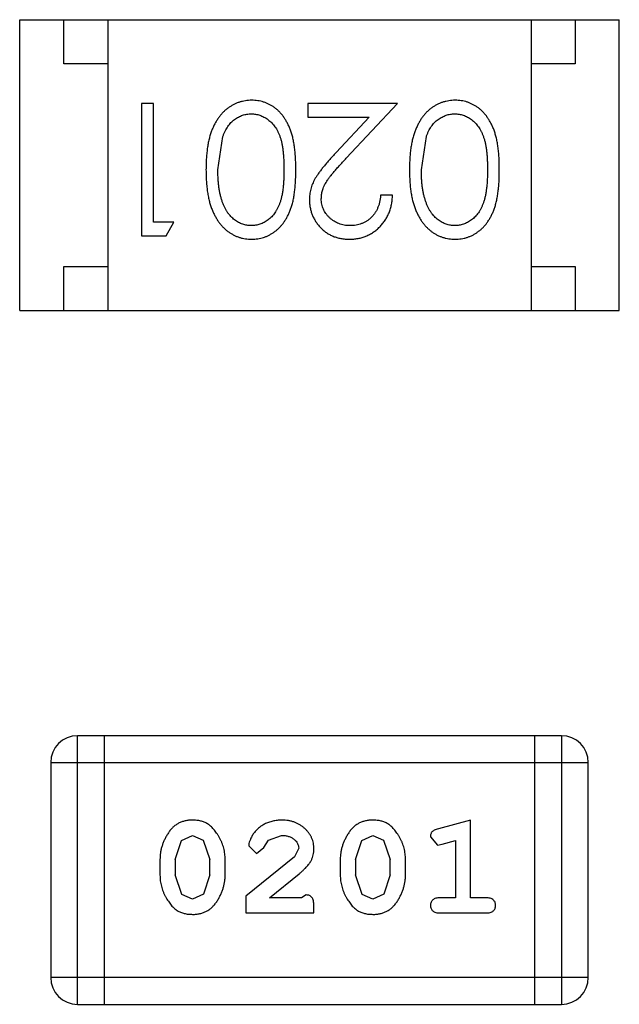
# Model space of a CAD drawing. Header units: inches. Extents: x -13 to 240, y -18 to 126.
# Tile 64 of 112: x 203.552 to 204.232, y 39.864 to 40.981. Entities that reach past the tile are written whole.
import ezdxf

# ---------------------------------------------------------------- set-up
doc = ezdxf.new("R2010")
doc.units = ezdxf.units.IN
doc.header["$LTSCALE"] = 1.21
doc.header["$MEASUREMENT"] = 0
doc.layers.get('0').update_dxf_attribs({"linetype": 'CONTINUOUS'})

msp = doc.modelspace()

# ---------------------------------------------------------------- linework, layer by layer
at = {"color": 7, "linetype": 'Continuous'}
for p, q in [((203.5517, 40.6514), (203.5517, 40.9814)), ((203.5517, 40.9814), (204.2317, 40.9814)), ((203.6017, 40.9314), (203.6017, 40.9814)), ((203.6517, 40.9814), (203.6517, 40.6514)), ((204.1317, 40.9814), (204.1317, 40.6514)), ((204.1817, 40.9814), (204.1817, 40.9314)), ((204.2317, 40.6514), (204.2317, 40.9814)), ((203.6517, 40.9314), (203.6017, 40.9314)), ((204.1817, 40.9314), (204.1317, 40.9314)), ((203.6899, 40.8862), (203.6899, 40.7362)), ((203.7033, 40.8862), (203.6899, 40.8862)), ((203.7033, 40.7515), (203.7033, 40.8862)), ((203.8783, 40.8862), (203.8783, 40.8708)), ((203.9803, 40.8862), (203.8783, 40.8862)), ((203.9221, 40.8241), (203.9803, 40.8862)), ((203.8783, 40.8708), (203.9481, 40.8708)), ((203.9481, 40.8708), (203.9106, 40.8307)), ((203.7764, 40.8112), (203.7821, 40.8489)), ((204.0072, 40.8112), (204.0129, 40.8489)), ((203.9745, 40.7823), (203.961, 40.7823)), ((203.7264, 40.7515), (203.7033, 40.7515)), ((203.7176, 40.7362), (203.7264, 40.7515)), ((203.6899, 40.7362), (203.7176, 40.7362)), ((203.6017, 40.6514), (203.6017, 40.7014)), ((203.6017, 40.7014), (203.6517, 40.7014)), ((204.1317, 40.7014), (204.1817, 40.7014)), ((204.1817, 40.7014), (204.1817, 40.6514)), ((203.5517, 40.6514), (204.2317, 40.6514)), ((203.6173, 39.864), (203.6173, 40.1688)), ((204.166, 40.1688), (203.6173, 40.1688)), ((203.6478, 39.864), (203.6478, 40.1688)), ((204.1355, 40.1688), (204.1355, 39.864)), ((204.166, 40.1688), (204.166, 39.864)), ((203.5868, 40.1384), (203.5868, 39.8945)), ((203.5868, 40.1384), (204.1964, 40.1384)), ((204.1964, 39.8945), (204.1964, 40.1384)), ((204.0631, 40.0731), (204.0265, 40.0632)), ((204.0631, 39.985), (204.0631, 40.0731)), ((203.728, 40.0282), (203.7353, 40.05)), ((203.7353, 40.05), (203.7477, 40.0558)), ((203.7477, 40.0558), (203.7598, 40.0505)), ((203.7598, 40.0505), (203.7674, 40.0282)), ((203.8287, 40.0419), (203.8337, 40.0504)), ((203.8337, 40.0504), (203.8486, 40.0558)), ((203.9326, 40.0282), (203.9398, 40.05)), ((203.9398, 40.05), (203.9522, 40.0558)), ((203.9522, 40.0558), (203.9643, 40.0505)), ((203.9643, 40.0505), (203.9719, 40.0282)), ((204.0175, 40.054), (204.0254, 40.0448)), ((204.0308, 40.0458), (204.0458, 40.0499)), ((204.0458, 40.0499), (204.0458, 39.985)), ((203.8114, 40.0438), (203.8202, 40.0353)), ((203.8202, 40.0353), (203.8287, 40.0419)), ((203.8681, 40.0412), (203.8633, 40.0315)), ((204.0254, 40.0448), (204.0308, 40.0458)), ((203.7107, 40.0285), (203.7107, 40.0107)), ((203.728, 40.0282), (203.728, 40.011)), ((203.7674, 40.011), (203.7674, 40.0282)), ((203.7847, 40.0107), (203.7847, 40.0285)), ((203.8633, 40.0315), (203.8083, 39.9866)), ((203.9152, 40.0285), (203.9152, 40.0107)), ((203.9326, 40.0282), (203.9326, 40.011)), ((203.9719, 40.011), (203.9719, 40.0282)), ((203.9892, 40.0107), (203.9892, 40.0285)), ((203.7357, 39.9887), (203.728, 40.011)), ((203.7674, 40.011), (203.7601, 39.9892)), ((203.835, 39.985), (203.8686, 40.012)), ((203.9402, 39.9887), (203.9326, 40.011)), ((203.9719, 40.011), (203.9646, 39.9892)), ((203.7478, 39.9834), (203.7357, 39.9887)), ((203.7601, 39.9892), (203.7478, 39.9834)), ((203.8083, 39.9866), (203.8083, 39.9677)), ((203.8712, 39.985), (203.835, 39.985)), ((203.8767, 39.9881), (203.8712, 39.985)), ((203.9523, 39.9834), (203.9402, 39.9887)), ((203.9646, 39.9892), (203.9523, 39.9834)), ((204.0458, 39.985), (204.0285, 39.985)), ((204.0804, 39.985), (204.0631, 39.985)), ((203.8854, 39.9677), (203.8854, 39.9755)), ((203.8083, 39.9677), (203.8854, 39.9677)), ((204.0285, 39.9677), (204.0804, 39.9677)), ((204.1964, 39.8945), (203.5868, 39.8945)), ((203.6173, 39.864), (204.166, 39.864))]:
    msp.add_line(p, q, dxfattribs=at)
for centre, start, end in [((203.6173, 40.1384), 90, 180), ((204.166, 40.1384), 0, 90), ((203.6173, 39.8945), 180, 270), ((204.166, 39.8945), 270, 0)]:
    msp.add_arc(centre, 0.0305, start, end, dxfattribs=at)
for points, knots in [([(203.8147, 40.89), (203.8135, 40.89), (203.8112, 40.8899), (203.8076, 40.8895), (203.8042, 40.8888), (203.8009, 40.8879), (203.7976, 40.8867), (203.7944, 40.8853), (203.7913, 40.8835), (203.7883, 40.8815), (203.7854, 40.8793), (203.7827, 40.8767), (203.7801, 40.874), (203.7777, 40.8709), (203.7754, 40.8676), (203.7733, 40.864), (203.7714, 40.8602), (203.7696, 40.8562), (203.768, 40.8518), (203.7667, 40.847), (203.7655, 40.8419), (203.7646, 40.8365), (203.7639, 40.8307), (203.7633, 40.8245), (203.763, 40.818), (203.763, 40.8135), (203.7629, 40.8112)], [0, 0, 0, 0, 0.033824, 0.067298, 0.10028, 0.133019, 0.165736, 0.198792, 0.232372, 0.266409, 0.301016, 0.336196, 0.371972, 0.408574, 0.446394, 0.485225, 0.525372, 0.567224, 0.611081, 0.65775, 0.70702, 0.759235, 0.814484, 0.873227, 0.934937, 1, 1, 1, 1]), ([(203.8649, 40.8112), (203.8649, 40.8136), (203.8648, 40.8182), (203.8645, 40.825), (203.864, 40.8314), (203.8633, 40.8373), (203.8624, 40.8428), (203.8614, 40.848), (203.86, 40.8527), (203.8585, 40.857), (203.8568, 40.861), (203.855, 40.8648), (203.8529, 40.8682), (203.8508, 40.8714), (203.8485, 40.8744), (203.846, 40.8771), (203.8433, 40.8796), (203.8405, 40.8818), (203.8376, 40.8837), (203.8346, 40.8854), (203.8315, 40.8868), (203.8283, 40.888), (203.825, 40.8889), (203.8217, 40.8895), (203.8182, 40.8899), (203.8159, 40.89), (203.8147, 40.89)], [0, 0, 0, 0, 0.068113, 0.132564, 0.193427, 0.250218, 0.303569, 0.353576, 0.400235, 0.443586, 0.484619, 0.524292, 0.56238, 0.599049, 0.63494, 0.669782, 0.704009, 0.737842, 0.771098, 0.803896, 0.836415, 0.868639, 0.900715, 0.933378, 0.966213, 1, 1, 1, 1]), ([(204.0455, 40.89), (204.0443, 40.89), (204.0419, 40.8899), (204.0384, 40.8895), (204.035, 40.8888), (204.0316, 40.8879), (204.0284, 40.8867), (204.0252, 40.8853), (204.0221, 40.8835), (204.0191, 40.8815), (204.0162, 40.8793), (204.0134, 40.8767), (204.0108, 40.874), (204.0084, 40.8709), (204.0062, 40.8676), (204.0041, 40.864), (204.0022, 40.8602), (204.0004, 40.8562), (203.9988, 40.8518), (203.9975, 40.847), (203.9963, 40.8419), (203.9953, 40.8365), (203.9946, 40.8307), (203.9941, 40.8245), (203.9938, 40.818), (203.9937, 40.8135), (203.9937, 40.8112)], [0, 0, 0, 0, 0.033824, 0.067298, 0.10028, 0.133019, 0.165736, 0.198792, 0.232372, 0.266409, 0.301016, 0.336196, 0.371972, 0.408574, 0.446394, 0.485225, 0.525372, 0.567224, 0.611081, 0.65775, 0.70702, 0.759235, 0.814484, 0.873227, 0.934937, 1, 1, 1, 1]), ([(204.0956, 40.8112), (204.0956, 40.8136), (204.0956, 40.8182), (204.0953, 40.825), (204.0948, 40.8314), (204.0941, 40.8373), (204.0932, 40.8428), (204.0921, 40.848), (204.0908, 40.8527), (204.0893, 40.857), (204.0876, 40.861), (204.0857, 40.8648), (204.0837, 40.8682), (204.0815, 40.8714), (204.0792, 40.8744), (204.0768, 40.8771), (204.0741, 40.8796), (204.0713, 40.8818), (204.0684, 40.8837), (204.0654, 40.8854), (204.0623, 40.8868), (204.0591, 40.888), (204.0558, 40.8889), (204.0525, 40.8895), (204.049, 40.8899), (204.0467, 40.89), (204.0455, 40.89)], [0, 0, 0, 0, 0.068113, 0.132564, 0.193427, 0.250218, 0.303569, 0.353576, 0.400235, 0.443586, 0.484619, 0.524292, 0.56238, 0.599049, 0.63494, 0.669782, 0.704009, 0.737842, 0.771098, 0.803896, 0.836415, 0.868639, 0.900715, 0.933378, 0.966213, 1, 1, 1, 1]), ([(203.7821, 40.8489), (203.7825, 40.8499), (203.7832, 40.852), (203.7846, 40.8549), (203.786, 40.8576), (203.7876, 40.8601), (203.7894, 40.8624), (203.7912, 40.8646), (203.7932, 40.8665), (203.796, 40.8687), (203.7997, 40.8711), (203.8044, 40.8731), (203.8093, 40.8744), (203.8126, 40.8745), (203.8143, 40.8746)], [0, 0, 0, 0, 0.075949, 0.148549, 0.218996, 0.286119, 0.351826, 0.416074, 0.478265, 0.540325, 0.660405, 0.774606, 0.887187, 1, 1, 1, 1]), ([(203.8143, 40.8746), (203.8159, 40.8745), (203.8192, 40.8744), (203.8241, 40.8731), (203.8288, 40.871), (203.8326, 40.8686), (203.8355, 40.8663), (203.8375, 40.8644), (203.8394, 40.8622), (203.8412, 40.8599), (203.8428, 40.8574), (203.8443, 40.8547), (203.8456, 40.8518), (203.8469, 40.8487), (203.848, 40.8453), (203.8489, 40.8415), (203.8496, 40.8374), (203.8503, 40.8329), (203.8508, 40.828), (203.8511, 40.8227), (203.8514, 40.817), (203.8514, 40.8132), (203.8514, 40.8112)], [0, 0, 0, 0, 0.060034, 0.120278, 0.182348, 0.247919, 0.281641, 0.315701, 0.350322, 0.385703, 0.421819, 0.459196, 0.497866, 0.538301, 0.58121, 0.628183, 0.679403, 0.734699, 0.794074, 0.858416, 0.927049, 1, 1, 1, 1]), ([(204.0129, 40.8489), (204.0132, 40.8499), (204.014, 40.852), (204.0153, 40.8549), (204.0168, 40.8576), (204.0184, 40.8601), (204.0202, 40.8624), (204.022, 40.8646), (204.024, 40.8665), (204.0268, 40.8687), (204.0305, 40.8711), (204.0352, 40.8731), (204.0401, 40.8744), (204.0434, 40.8745), (204.045, 40.8746)], [0, 0, 0, 0, 0.075949, 0.148549, 0.218996, 0.286119, 0.351826, 0.416074, 0.478265, 0.540325, 0.660405, 0.774606, 0.887187, 1, 1, 1, 1]), ([(204.045, 40.8746), (204.0467, 40.8745), (204.05, 40.8744), (204.0549, 40.8731), (204.0596, 40.871), (204.0634, 40.8686), (204.0662, 40.8663), (204.0683, 40.8644), (204.0702, 40.8622), (204.0719, 40.8599), (204.0736, 40.8574), (204.075, 40.8547), (204.0764, 40.8518), (204.0776, 40.8487), (204.0787, 40.8453), (204.0797, 40.8415), (204.0804, 40.8374), (204.0811, 40.8329), (204.0816, 40.828), (204.0819, 40.8227), (204.0822, 40.817), (204.0822, 40.8132), (204.0822, 40.8112)], [0, 0, 0, 0, 0.060034, 0.120278, 0.182348, 0.247919, 0.281641, 0.315701, 0.350322, 0.385703, 0.421819, 0.459196, 0.497866, 0.538301, 0.58121, 0.628183, 0.679403, 0.734699, 0.794074, 0.858416, 0.927049, 1, 1, 1, 1]), ([(203.9106, 40.8307), (203.9092, 40.8292), (203.9064, 40.8262), (203.9024, 40.8219), (203.8989, 40.8177), (203.8957, 40.8138), (203.8928, 40.8102), (203.8904, 40.8068), (203.8883, 40.8037), (203.8859, 40.7999), (203.8836, 40.7951), (203.8817, 40.7892), (203.8805, 40.7831), (203.8803, 40.779), (203.8803, 40.7769)], [0, 0, 0, 0, 0.09953, 0.192079, 0.277712, 0.357454, 0.429648, 0.495771, 0.555538, 0.608657, 0.707578, 0.804328, 0.901298, 1, 1, 1, 1]), ([(203.8937, 40.7781), (203.8938, 40.7797), (203.8939, 40.783), (203.8949, 40.7878), (203.8966, 40.7924), (203.8986, 40.7962), (203.9007, 40.7993), (203.9026, 40.802), (203.9049, 40.8049), (203.9076, 40.8082), (203.9106, 40.8118), (203.9141, 40.8156), (203.9179, 40.8198), (203.9207, 40.8226), (203.9221, 40.8241)], [0, 0, 0, 0, 0.088014, 0.174976, 0.2638, 0.355443, 0.406413, 0.465519, 0.533076, 0.609353, 0.693899, 0.787171, 0.889197, 1, 1, 1, 1]), ([(203.7629, 40.8112), (203.763, 40.8089), (203.763, 40.8044), (203.7633, 40.7979), (203.7639, 40.7916), (203.7646, 40.7858), (203.7656, 40.7803), (203.7667, 40.7752), (203.7681, 40.7705), (203.7697, 40.766), (203.7716, 40.7619), (203.7735, 40.7581), (203.7756, 40.7546), (203.7778, 40.7512), (203.7802, 40.7482), (203.7828, 40.7454), (203.7855, 40.7429), (203.7884, 40.7407), (203.7914, 40.7387), (203.7945, 40.737), (203.7976, 40.7355), (203.8009, 40.7344), (203.8042, 40.7334), (203.8076, 40.7328), (203.8112, 40.7324), (203.8135, 40.7323), (203.8147, 40.7323)], [0, 0, 0, 0, 0.065278, 0.127205, 0.186168, 0.241675, 0.294115, 0.343609, 0.390387, 0.434463, 0.476646, 0.517002, 0.555936, 0.593716, 0.630057, 0.665601, 0.700745, 0.734917, 0.768681, 0.802087, 0.834849, 0.867433, 0.900138, 0.932806, 0.966212, 1, 1, 1, 1]), ([(203.8143, 40.7477), (203.8126, 40.7478), (203.8093, 40.748), (203.8045, 40.7492), (203.7998, 40.7513), (203.7961, 40.7537), (203.7932, 40.756), (203.7912, 40.758), (203.7892, 40.7602), (203.7874, 40.7627), (203.7857, 40.7654), (203.7842, 40.7683), (203.7827, 40.7715), (203.7814, 40.7749), (203.7802, 40.7786), (203.7792, 40.7825), (203.7784, 40.7867), (203.7776, 40.7911), (203.7771, 40.7958), (203.7767, 40.8007), (203.7765, 40.8058), (203.7764, 40.8093), (203.7764, 40.8112)], [0, 0, 0, 0, 0.059689, 0.119507, 0.181075, 0.246162, 0.279894, 0.314468, 0.350403, 0.387474, 0.426147, 0.466624, 0.508745, 0.553328, 0.600058, 0.649177, 0.700552, 0.754894, 0.811825, 0.871514, 0.934319, 1, 1, 1, 1]), ([(203.8514, 40.8112), (203.8514, 40.8091), (203.8514, 40.8052), (203.8511, 40.7996), (203.8508, 40.7943), (203.8503, 40.7894), (203.8497, 40.7849), (203.8488, 40.7807), (203.8479, 40.777), (203.8468, 40.7736), (203.8456, 40.7704), (203.8442, 40.7675), (203.8427, 40.7648), (203.8411, 40.7623), (203.8394, 40.76), (203.8375, 40.7579), (203.8355, 40.7559), (203.8326, 40.7537), (203.8289, 40.7513), (203.8242, 40.7492), (203.8193, 40.748), (203.8159, 40.7478), (203.8143, 40.7477)], [0, 0, 0, 0, 0.073302, 0.142286, 0.206253, 0.266017, 0.321612, 0.372532, 0.419497, 0.462398, 0.502825, 0.541489, 0.579034, 0.615143, 0.650298, 0.684912, 0.718701, 0.752189, 0.817245, 0.879117, 0.939613, 1, 1, 1, 1]), ([(203.8147, 40.7323), (203.8159, 40.7323), (203.8182, 40.7324), (203.8217, 40.7328), (203.8251, 40.7334), (203.8283, 40.7344), (203.8316, 40.7355), (203.8347, 40.737), (203.8377, 40.7387), (203.8407, 40.7407), (203.8435, 40.7429), (203.8461, 40.7453), (203.8486, 40.748), (203.8509, 40.751), (203.8531, 40.7542), (203.8551, 40.7577), (203.8569, 40.7614), (203.8586, 40.7653), (203.8601, 40.7696), (203.8614, 40.7743), (203.8625, 40.7794), (203.8633, 40.785), (203.864, 40.7909), (203.8645, 40.7973), (203.8648, 40.8041), (203.8649, 40.8088), (203.8649, 40.8112)], [0, 0, 0, 0, 0.033742, 0.066533, 0.099153, 0.13154, 0.164087, 0.196563, 0.229707, 0.263315, 0.297504, 0.331686, 0.366482, 0.4021, 0.438958, 0.476748, 0.515985, 0.556589, 0.599519, 0.645765, 0.695487, 0.748721, 0.805687, 0.866754, 0.931405, 1, 1, 1, 1]), ([(203.9937, 40.8112), (203.9937, 40.8089), (203.9938, 40.8044), (203.9941, 40.7979), (203.9946, 40.7916), (203.9954, 40.7858), (203.9963, 40.7803), (203.9975, 40.7752), (203.9989, 40.7705), (204.0005, 40.766), (204.0023, 40.7619), (204.0042, 40.7581), (204.0063, 40.7546), (204.0086, 40.7512), (204.011, 40.7482), (204.0136, 40.7454), (204.0163, 40.7429), (204.0192, 40.7407), (204.0221, 40.7387), (204.0252, 40.737), (204.0284, 40.7355), (204.0317, 40.7344), (204.035, 40.7334), (204.0384, 40.7328), (204.0419, 40.7324), (204.0443, 40.7323), (204.0455, 40.7323)], [0, 0, 0, 0, 0.065278, 0.127205, 0.186168, 0.241675, 0.294115, 0.343609, 0.390387, 0.434463, 0.476646, 0.517002, 0.555936, 0.593716, 0.630057, 0.665601, 0.700745, 0.734917, 0.768681, 0.802087, 0.834849, 0.867433, 0.900138, 0.932806, 0.966212, 1, 1, 1, 1]), ([(204.045, 40.7477), (204.0434, 40.7478), (204.0401, 40.748), (204.0353, 40.7492), (204.0306, 40.7513), (204.0269, 40.7537), (204.024, 40.756), (204.0219, 40.758), (204.02, 40.7602), (204.0182, 40.7627), (204.0165, 40.7654), (204.0149, 40.7683), (204.0135, 40.7715), (204.0122, 40.7749), (204.011, 40.7786), (204.0099, 40.7825), (204.0091, 40.7867), (204.0084, 40.7911), (204.0079, 40.7958), (204.0074, 40.8007), (204.0072, 40.8058), (204.0072, 40.8093), (204.0072, 40.8112)], [0, 0, 0, 0, 0.059689, 0.119507, 0.181075, 0.246162, 0.279894, 0.314468, 0.350403, 0.387474, 0.426147, 0.466624, 0.508745, 0.553328, 0.600058, 0.649177, 0.700552, 0.754894, 0.811825, 0.871514, 0.934319, 1, 1, 1, 1]), ([(204.0822, 40.8112), (204.0822, 40.8091), (204.0822, 40.8052), (204.0819, 40.7996), (204.0816, 40.7943), (204.081, 40.7894), (204.0804, 40.7849), (204.0796, 40.7807), (204.0787, 40.777), (204.0776, 40.7736), (204.0764, 40.7704), (204.075, 40.7675), (204.0735, 40.7648), (204.0719, 40.7623), (204.0701, 40.76), (204.0682, 40.7579), (204.0662, 40.7559), (204.0634, 40.7537), (204.0596, 40.7513), (204.0549, 40.7492), (204.05, 40.748), (204.0467, 40.7478), (204.045, 40.7477)], [0, 0, 0, 0, 0.073302, 0.142286, 0.206253, 0.266017, 0.321612, 0.372532, 0.419497, 0.462398, 0.502825, 0.541489, 0.579034, 0.615143, 0.650298, 0.684912, 0.718701, 0.752189, 0.817245, 0.879117, 0.939613, 1, 1, 1, 1]), ([(204.0455, 40.7323), (204.0467, 40.7323), (204.049, 40.7324), (204.0525, 40.7328), (204.0558, 40.7334), (204.0591, 40.7344), (204.0623, 40.7355), (204.0655, 40.737), (204.0685, 40.7387), (204.0714, 40.7407), (204.0742, 40.7429), (204.0769, 40.7453), (204.0794, 40.748), (204.0817, 40.751), (204.0838, 40.7542), (204.0859, 40.7577), (204.0877, 40.7614), (204.0894, 40.7653), (204.0909, 40.7696), (204.0921, 40.7743), (204.0933, 40.7794), (204.0941, 40.785), (204.0948, 40.7909), (204.0953, 40.7973), (204.0956, 40.8041), (204.0956, 40.8088), (204.0956, 40.8112)], [0, 0, 0, 0, 0.033742, 0.066533, 0.099153, 0.13154, 0.164087, 0.196563, 0.229707, 0.263315, 0.297504, 0.331686, 0.366482, 0.4021, 0.438958, 0.476748, 0.515985, 0.556589, 0.599519, 0.645765, 0.695487, 0.748721, 0.805687, 0.866754, 0.931405, 1, 1, 1, 1]), ([(203.8803, 40.7769), (203.8803, 40.7754), (203.8804, 40.7725), (203.881, 40.7682), (203.882, 40.764), (203.8833, 40.76), (203.8851, 40.7562), (203.8873, 40.7525), (203.8898, 40.7489), (203.8927, 40.7455), (203.8959, 40.7424), (203.8995, 40.7397), (203.9032, 40.7374), (203.9072, 40.7355), (203.9115, 40.7341), (203.916, 40.7331), (203.9207, 40.7324), (203.9239, 40.7323), (203.9256, 40.7323)], [0, 0, 0, 0, 0.06271, 0.123347, 0.183401, 0.242828, 0.302097, 0.36242, 0.423725, 0.487032, 0.550491, 0.612709, 0.674265, 0.73617, 0.799211, 0.863483, 0.930525, 1, 1, 1, 1]), ([(203.9263, 40.7477), (203.9251, 40.7477), (203.9229, 40.7478), (203.9197, 40.7482), (203.9166, 40.7489), (203.9136, 40.7499), (203.9108, 40.7512), (203.9081, 40.7527), (203.9055, 40.7546), (203.9031, 40.7566), (203.9009, 40.7589), (203.899, 40.7613), (203.8974, 40.7639), (203.896, 40.7665), (203.895, 40.7692), (203.8943, 40.7721), (203.8938, 40.7751), (203.8937, 40.7771), (203.8937, 40.7781)], [0, 0, 0, 0, 0.068027, 0.133505, 0.19695, 0.26027, 0.322741, 0.384982, 0.448465, 0.513424, 0.578224, 0.640011, 0.700094, 0.760067, 0.819012, 0.877878, 0.938035, 1, 1, 1, 1]), ([(203.9256, 40.7323), (203.9272, 40.7323), (203.9305, 40.7324), (203.9354, 40.7331), (203.94, 40.7342), (203.9444, 40.7357), (203.9486, 40.7377), (203.9527, 40.7402), (203.9565, 40.743), (203.96, 40.7463), (203.9633, 40.7499), (203.9662, 40.7538), (203.9686, 40.758), (203.9706, 40.7624), (203.9723, 40.767), (203.9734, 40.7719), (203.9742, 40.777), (203.9744, 40.7805), (203.9745, 40.7823)], [0, 0, 0, 0, 0.06445, 0.126725, 0.187421, 0.247417, 0.306749, 0.366595, 0.427749, 0.490235, 0.553031, 0.614805, 0.676505, 0.738096, 0.801021, 0.864897, 0.931209, 1, 1, 1, 1]), ([(203.961, 40.7823), (203.9609, 40.781), (203.9606, 40.7784), (203.9599, 40.7746), (203.959, 40.771), (203.9577, 40.7677), (203.9562, 40.7646), (203.9545, 40.7618), (203.9525, 40.7591), (203.9502, 40.7568), (203.9478, 40.7546), (203.9451, 40.7528), (203.9424, 40.7512), (203.9394, 40.7499), (203.9363, 40.7489), (203.9331, 40.7482), (203.9297, 40.7478), (203.9274, 40.7477), (203.9263, 40.7477)], [0, 0, 0, 0, 0.073648, 0.143686, 0.210962, 0.275557, 0.338064, 0.399311, 0.4594, 0.51934, 0.579024, 0.637809, 0.695959, 0.754122, 0.813113, 0.873453, 0.935561, 1, 1, 1, 1]), ([(203.7475, 40.0731), (203.7461, 40.073), (203.7433, 40.073), (203.7392, 40.0723), (203.7354, 40.0711), (203.7318, 40.0696), (203.7285, 40.0675), (203.7254, 40.065), (203.7227, 40.062), (203.7202, 40.0586), (203.718, 40.055), (203.7161, 40.0513), (203.7144, 40.0476), (203.7131, 40.0439), (203.712, 40.0401), (203.7113, 40.0362), (203.7108, 40.0324), (203.7108, 40.0298), (203.7107, 40.0285)], [0, 0, 0, 0, 0.06692, 0.130834, 0.19258, 0.252759, 0.312631, 0.373411, 0.436359, 0.501894, 0.568244, 0.632472, 0.69556, 0.757163, 0.818592, 0.878885, 0.939235, 1, 1, 1, 1]), ([(203.7847, 40.0285), (203.7847, 40.0295), (203.7846, 40.0317), (203.7843, 40.0349), (203.7838, 40.038), (203.7831, 40.0411), (203.7822, 40.0442), (203.7811, 40.0472), (203.7798, 40.0501), (203.7783, 40.053), (203.7767, 40.0557), (203.7751, 40.0583), (203.7734, 40.0606), (203.7717, 40.0627), (203.77, 40.0646), (203.7683, 40.0662), (203.7666, 40.0677), (203.7642, 40.0692), (203.761, 40.0708), (203.7569, 40.0721), (203.7523, 40.0729), (203.7492, 40.073), (203.7475, 40.0731)], [0, 0, 0, 0, 0.049855, 0.099516, 0.148482, 0.19758, 0.246804, 0.296268, 0.346517, 0.397047, 0.446826, 0.49336, 0.537801, 0.579207, 0.617974, 0.654833, 0.689171, 0.722088, 0.786392, 0.853518, 0.924186, 1, 1, 1, 1]), ([(203.8487, 40.0731), (203.847, 40.073), (203.8436, 40.0729), (203.8387, 40.072), (203.8339, 40.0706), (203.8295, 40.0686), (203.8253, 40.0662), (203.8217, 40.0633), (203.8185, 40.0601), (203.816, 40.0565), (203.814, 40.0529), (203.8126, 40.0496), (203.8116, 40.0466), (203.8115, 40.0447), (203.8114, 40.0438)], [0, 0, 0, 0, 0.098286, 0.193983, 0.289056, 0.384352, 0.477435, 0.566197, 0.652355, 0.737986, 0.818188, 0.887401, 0.94802, 1, 1, 1, 1]), ([(203.8854, 40.0403), (203.8853, 40.0414), (203.8852, 40.0436), (203.8848, 40.0469), (203.884, 40.05), (203.8828, 40.0529), (203.8814, 40.0558), (203.8796, 40.0585), (203.8775, 40.0611), (203.8751, 40.0635), (203.8724, 40.0658), (203.8696, 40.0677), (203.8665, 40.0694), (203.8633, 40.0708), (203.8599, 40.0718), (203.8563, 40.0726), (203.8526, 40.073), (203.85, 40.0731), (203.8487, 40.0731)], [0, 0, 0, 0, 0.060981, 0.120256, 0.178148, 0.236115, 0.293993, 0.352864, 0.413358, 0.476056, 0.539296, 0.602396, 0.665116, 0.728325, 0.792919, 0.859317, 0.928302, 1, 1, 1, 1]), ([(203.952, 40.0731), (203.9506, 40.073), (203.9478, 40.073), (203.9437, 40.0723), (203.9399, 40.0711), (203.9363, 40.0696), (203.933, 40.0675), (203.93, 40.065), (203.9272, 40.062), (203.9247, 40.0586), (203.9225, 40.055), (203.9206, 40.0513), (203.9189, 40.0476), (203.9176, 40.0439), (203.9165, 40.0401), (203.9158, 40.0362), (203.9153, 40.0324), (203.9153, 40.0298), (203.9152, 40.0285)], [0, 0, 0, 0, 0.06692, 0.130834, 0.19258, 0.252759, 0.312631, 0.373411, 0.436359, 0.501894, 0.568244, 0.632472, 0.69556, 0.757163, 0.818592, 0.878885, 0.939235, 1, 1, 1, 1]), ([(203.9892, 40.0285), (203.9892, 40.0295), (203.9891, 40.0317), (203.9888, 40.0349), (203.9883, 40.038), (203.9876, 40.0411), (203.9867, 40.0442), (203.9856, 40.0472), (203.9843, 40.0501), (203.9828, 40.053), (203.9812, 40.0557), (203.9796, 40.0583), (203.9779, 40.0606), (203.9762, 40.0627), (203.9745, 40.0646), (203.9728, 40.0662), (203.9711, 40.0677), (203.9687, 40.0692), (203.9655, 40.0708), (203.9614, 40.0721), (203.9568, 40.0729), (203.9537, 40.073), (203.952, 40.0731)], [0, 0, 0, 0, 0.049855, 0.099516, 0.148482, 0.19758, 0.246804, 0.296268, 0.346517, 0.397047, 0.446826, 0.49336, 0.537801, 0.579207, 0.617974, 0.654833, 0.689171, 0.722088, 0.786392, 0.853518, 0.924186, 1, 1, 1, 1]), ([(204.0265, 40.0632), (204.0257, 40.0629), (204.0241, 40.0625), (204.022, 40.0616), (204.0204, 40.0607), (204.0192, 40.0597), (204.0184, 40.0585), (204.0179, 40.0572), (204.0175, 40.0557), (204.0175, 40.0546), (204.0175, 40.054)], [0, 0, 0, 0, 0.187321, 0.344927, 0.475328, 0.579604, 0.674244, 0.773631, 0.882025, 1, 1, 1, 1]), ([(203.8486, 40.0558), (203.85, 40.0557), (203.8527, 40.0556), (203.8565, 40.0548), (203.8599, 40.0534), (203.8627, 40.0515), (203.8651, 40.0492), (203.8668, 40.0468), (203.8678, 40.0441), (203.868, 40.0422), (203.8681, 40.0412)], [0, 0, 0, 0, 0.156344, 0.299348, 0.4327, 0.561, 0.682299, 0.791883, 0.89611, 1, 1, 1, 1]), ([(203.8686, 40.012), (203.8695, 40.0128), (203.8712, 40.0143), (203.8735, 40.0165), (203.8756, 40.0186), (203.8775, 40.0206), (203.8791, 40.0225), (203.8805, 40.0242), (203.8816, 40.0259), (203.8827, 40.0279), (203.8838, 40.0305), (203.8847, 40.0337), (203.8853, 40.0369), (203.8853, 40.0392), (203.8854, 40.0403)], [0, 0, 0, 0, 0.103002, 0.197728, 0.285279, 0.365235, 0.437224, 0.502446, 0.560545, 0.611446, 0.707576, 0.80349, 0.900532, 1, 1, 1, 1]), ([(203.7107, 40.0107), (203.7108, 40.0096), (203.7108, 40.0075), (203.7111, 40.0043), (203.7116, 40.0012), (203.7123, 39.9981), (203.7131, 39.9951), (203.7143, 39.9921), (203.7155, 39.9891), (203.717, 39.9862), (203.7186, 39.9835), (203.7202, 39.981), (203.7219, 39.9787), (203.7235, 39.9765), (203.7252, 39.9747), (203.7269, 39.973), (203.7286, 39.9716), (203.731, 39.97), (203.7342, 39.9684), (203.7384, 39.9671), (203.743, 39.9662), (203.7461, 39.9662), (203.7478, 39.9661)], [0, 0, 0, 0, 0.049886, 0.09882, 0.148132, 0.19689, 0.246038, 0.295176, 0.345305, 0.395692, 0.445312, 0.491875, 0.535813, 0.577009, 0.616081, 0.652689, 0.687585, 0.720206, 0.785062, 0.85223, 0.923759, 1, 1, 1, 1]), ([(203.7478, 39.9661), (203.7492, 39.9661), (203.752, 39.9662), (203.7561, 39.9669), (203.76, 39.968), (203.7635, 39.9696), (203.7669, 39.9717), (203.7699, 39.9742), (203.7727, 39.9771), (203.7752, 39.9805), (203.7774, 39.9841), (203.7793, 39.9878), (203.781, 39.9915), (203.7823, 39.9953), (203.7834, 39.9991), (203.7841, 40.0029), (203.7846, 40.0068), (203.7846, 40.0094), (203.7847, 40.0107)], [0, 0, 0, 0, 0.067217, 0.131051, 0.19272, 0.252824, 0.312745, 0.373449, 0.436041, 0.501494, 0.567761, 0.632087, 0.695096, 0.757109, 0.817993, 0.878657, 0.939311, 1, 1, 1, 1]), ([(203.9152, 40.0107), (203.9153, 40.0096), (203.9153, 40.0075), (203.9156, 40.0043), (203.9161, 40.0012), (203.9168, 39.9981), (203.9177, 39.9951), (203.9188, 39.9921), (203.9201, 39.9891), (203.9215, 39.9862), (203.9231, 39.9835), (203.9247, 39.981), (203.9264, 39.9787), (203.928, 39.9765), (203.9297, 39.9747), (203.9314, 39.973), (203.9332, 39.9716), (203.9355, 39.97), (203.9387, 39.9684), (203.9429, 39.9671), (203.9475, 39.9662), (203.9506, 39.9662), (203.9523, 39.9661)], [0, 0, 0, 0, 0.049886, 0.09882, 0.148132, 0.19689, 0.246038, 0.295176, 0.345305, 0.395692, 0.445312, 0.491875, 0.535813, 0.577009, 0.616081, 0.652689, 0.687585, 0.720206, 0.785062, 0.85223, 0.923759, 1, 1, 1, 1]), ([(203.9523, 39.9661), (203.9537, 39.9661), (203.9566, 39.9662), (203.9606, 39.9669), (203.9645, 39.968), (203.9681, 39.9696), (203.9714, 39.9717), (203.9744, 39.9742), (203.9772, 39.9771), (203.9797, 39.9805), (203.9819, 39.9841), (203.9838, 39.9878), (203.9855, 39.9915), (203.9868, 39.9953), (203.9879, 39.9991), (203.9886, 40.0029), (203.9891, 40.0068), (203.9892, 40.0094), (203.9892, 40.0107)], [0, 0, 0, 0, 0.067217, 0.131051, 0.19272, 0.252824, 0.312745, 0.373449, 0.436041, 0.501494, 0.567761, 0.632087, 0.695096, 0.757109, 0.817993, 0.878657, 0.939311, 1, 1, 1, 1]), ([(203.8854, 39.9755), (203.8853, 39.9766), (203.8853, 39.9786), (203.8848, 39.9813), (203.8842, 39.9835), (203.8831, 39.9853), (203.8818, 39.9866), (203.8803, 39.9875), (203.8786, 39.9881), (203.8773, 39.9881), (203.8767, 39.9881)], [0, 0, 0, 0, 0.1844, 0.34094, 0.473574, 0.586824, 0.690029, 0.789175, 0.890445, 1, 1, 1, 1]), ([(204.0285, 39.985), (204.0276, 39.985), (204.0259, 39.9849), (204.0236, 39.9845), (204.0217, 39.9837), (204.0201, 39.9826), (204.0189, 39.9813), (204.0181, 39.9798), (204.0176, 39.9781), (204.0175, 39.9769), (204.0175, 39.9763)], [0, 0, 0, 0, 0.169102, 0.317658, 0.446239, 0.563118, 0.671828, 0.776546, 0.884858, 1, 1, 1, 1]), ([(204.0914, 39.9763), (204.0914, 39.9769), (204.0913, 39.9781), (204.0908, 39.9798), (204.09, 39.9813), (204.0888, 39.9826), (204.0873, 39.9837), (204.0853, 39.9845), (204.083, 39.9849), (204.0813, 39.985), (204.0804, 39.985)], [0, 0, 0, 0, 0.11517, 0.223509, 0.328254, 0.438012, 0.553651, 0.682263, 0.830856, 1, 1, 1, 1]), ([(204.0175, 39.9763), (204.0175, 39.9757), (204.0176, 39.9745), (204.0181, 39.9729), (204.0189, 39.9713), (204.0201, 39.97), (204.0216, 39.9689), (204.0236, 39.9682), (204.0259, 39.9677), (204.0276, 39.9677), (204.0285, 39.9677)], [0, 0, 0, 0, 0.115051, 0.223278, 0.329269, 0.437893, 0.554681, 0.682591, 0.83103, 1, 1, 1, 1]), ([(204.0804, 39.9677), (204.0813, 39.9677), (204.083, 39.9677), (204.0853, 39.9682), (204.0873, 39.9689), (204.0888, 39.97), (204.09, 39.9713), (204.0908, 39.9729), (204.0913, 39.9745), (204.0914, 39.9757), (204.0914, 39.9763)], [0, 0, 0, 0, 0.169012, 0.317488, 0.445429, 0.560977, 0.67065, 0.776666, 0.88492, 1, 1, 1, 1])]:
    msp.add_open_spline(points, degree=3, knots=knots, dxfattribs=at)

doc.saveas('drawing.dxf')
